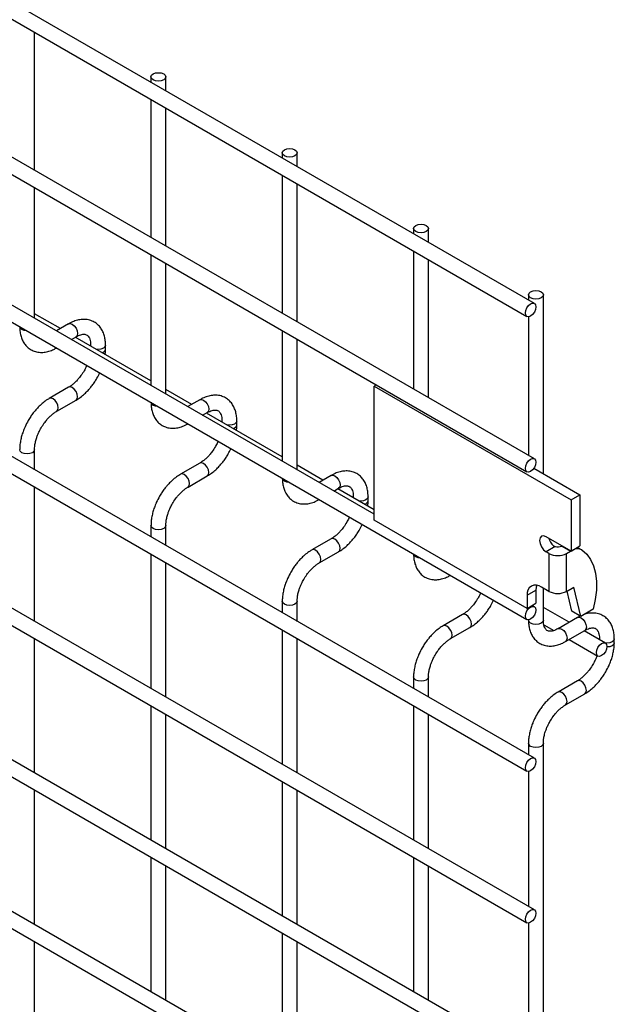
# Model space of a CAD drawing. Header units: inches. Extents: x 0.2 to 10.7, y 0.2 to 8.1.
# Tile 19 of 20: x 10.099 to 10.632, y 5.896 to 6.78. Entities that reach past the tile are written whole.
import ezdxf

# ---------------------------------------------------------------- set-up
doc = ezdxf.new("R2010")
doc.units = ezdxf.units.IN
doc.header["$MEASUREMENT"] = 0

msp = doc.modelspace()

# ---------------------------------------------------------------- linework, layer by layer
for p, q in [((10.56049, 6.52517), (7.85522, 8.08689)), ((7.84855, 8.07534), (10.55383, 6.51362)), ((10.56049, 6.38568), (7.85522, 7.9474)), ((7.84855, 7.93585), (10.55383, 6.37413)), ((7.84855, 7.80316), (10.55383, 6.24144)), ((10.41662, 6.33605), (7.9906, 7.73656)), ((10.56049, 6.1169), (7.85522, 7.67862)), ((7.84855, 7.66707), (10.55383, 6.10535)), ((10.56049, 5.98081), (7.85522, 7.54253)), ((7.84855, 7.53098), (10.55383, 5.96926)), ((10.56049, 5.84472), (7.85522, 7.40644)), ((7.84855, 7.39489), (10.55383, 5.83317)), ((10.56049, 5.70863), (7.85522, 7.27035)), ((7.84855, 7.2588), (10.55383, 5.69708)), ((10.11187, 6.64467), (10.11187, 6.76876)), ((10.21638, 6.7286), (10.21638, 6.72382)), ((10.22972, 6.71612), (10.22972, 6.7286)), ((10.21638, 6.70842), (10.21638, 6.58433)), ((10.22972, 6.57663), (10.22972, 6.70073)), ((10.33424, 6.66057), (10.33424, 6.65579)), ((10.34757, 6.64809), (10.34757, 6.66057)), ((10.33424, 6.64039), (10.33424, 6.51629)), ((10.34757, 6.5086), (10.34757, 6.63269)), ((10.11187, 6.51198), (10.11187, 6.62927)), ((10.45209, 6.59254), (10.45209, 6.58775)), ((10.46542, 6.58006), (10.46542, 6.59254)), ((10.21638, 6.56893), (10.21638, 6.45164)), ((10.45209, 6.57236), (10.45209, 6.44826)), ((10.22972, 6.44394), (10.22972, 6.56124)), ((10.46542, 6.44056), (10.46542, 6.56466)), ((10.55521, 6.53301), (10.55521, 6.52822)), ((10.56854, 6.37231), (10.56854, 6.53301)), ((10.13505, 6.50261), (10.11187, 6.51599)), ((10.14244, 6.50687), (10.13157, 6.5006)), ((10.55521, 6.51332), (10.55521, 6.38873)), ((10.33424, 6.5009), (10.33424, 6.38361)), ((10.14491, 6.4929), (10.1491, 6.49532)), ((10.21638, 6.45566), (10.14839, 6.49491)), ((10.34757, 6.37591), (10.34757, 6.4932)), ((10.16223, 6.48774), (10.16223, 6.48692)), ((10.16243, 6.4868), (10.16223, 6.48774)), ((10.17557, 6.48427), (10.17557, 6.48774)), ((10.14244, 6.44998), (10.12511, 6.43998)), ((10.25291, 6.43457), (10.22972, 6.44796)), ((10.41874, 6.45212), (10.41662, 6.4509)), ((10.41662, 6.4509), (10.5934, 6.34885)), ((10.41662, 6.3308), (10.41662, 6.4509)), ((10.13178, 6.42844), (10.1491, 6.43844)), ((10.26029, 6.43884), (10.24943, 6.43257)), ((10.26276, 6.42487), (10.26695, 6.42729)), ((10.33424, 6.38762), (10.26624, 6.42688)), ((10.28008, 6.41971), (10.28008, 6.41889)), ((10.28028, 6.41877), (10.28008, 6.4197)), ((10.29342, 6.41624), (10.29342, 6.41971)), ((10.11187, 6.37589), (10.11187, 6.39395)), ((10.26029, 6.38195), (10.24296, 6.37195)), ((10.37076, 6.36654), (10.34757, 6.37993)), ((10.56002, 6.37723), (10.60129, 6.35341)), ((10.24963, 6.3604), (10.26695, 6.3704)), ((10.37814, 6.3708), (10.36728, 6.36453)), ((10.11187, 6.2398), (10.11187, 6.36049)), ((10.38061, 6.35683), (10.38481, 6.35926)), ((10.41662, 6.34006), (10.38409, 6.35884)), ((10.39793, 6.35167), (10.39793, 6.35085)), ((10.39813, 6.35074), (10.39793, 6.35167)), ((10.41127, 6.3482), (10.41127, 6.35167)), ((10.5934, 6.34885), (10.60129, 6.35341)), ((10.5934, 6.34885), (10.5934, 6.30292)), ((10.60129, 6.35341), (10.60129, 6.30747)), ((10.55398, 6.2515), (10.41662, 6.3308)), ((10.21638, 6.32591), (10.21638, 6.31555)), ((10.22972, 6.30785), (10.22972, 6.32591)), ((10.37814, 6.31392), (10.36082, 6.30392)), ((10.5934, 6.30292), (10.57101, 6.31584)), ((10.57914, 6.30693), (10.57101, 6.30223)), ((10.58539, 6.30754), (10.58507, 6.30738)), ((10.58507, 6.30738), (10.59299, 6.30281)), ((10.5934, 6.30292), (10.60129, 6.30747)), ((10.5992, 6.30627), (10.60323, 6.30394)), ((10.21638, 6.30015), (10.21638, 6.17946)), ((10.36748, 6.29237), (10.38481, 6.30237)), ((10.5736, 6.30074), (10.57101, 6.30223)), ((10.5736, 6.30074), (10.5736, 6.26671)), ((10.58939, 6.30074), (10.59299, 6.30281)), ((10.58939, 6.26671), (10.58939, 6.30074)), ((10.59299, 6.30281), (10.59329, 6.30298)), ((10.22972, 6.17176), (10.22972, 6.29246)), ((10.5736, 6.26671), (10.56682, 6.27063)), ((10.56854, 6.24089), (10.56854, 6.26964)), ((10.58939, 6.26671), (10.59593, 6.27049)), ((10.60212, 6.24426), (10.59593, 6.27049)), ((10.55398, 6.26321), (10.56187, 6.26777)), ((10.55398, 6.26321), (10.55398, 6.2515)), ((10.56187, 6.26777), (10.56187, 6.25606)), ((10.59422, 6.24881), (10.58993, 6.26702)), ((10.33424, 6.25788), (10.33424, 6.24752)), ((10.34757, 6.23982), (10.34757, 6.25788)), ((10.55398, 6.2515), (10.56187, 6.25606)), ((10.56049, 6.25299), (10.55852, 6.25413)), ((10.59173, 6.23898), (10.56854, 6.25236)), ((10.61331, 6.25072), (10.60212, 6.24426)), ((10.49599, 6.24588), (10.47867, 6.23588)), ((10.59911, 6.24324), (10.58179, 6.23324)), ((10.60212, 6.24426), (10.59422, 6.24881)), ((10.48533, 6.22433), (10.50266, 6.23434)), ((10.55521, 6.24114), (10.55521, 6.24089)), ((10.56902, 6.23669), (10.57794, 6.23154)), ((10.11187, 6.10371), (10.11187, 6.2244)), ((10.33424, 6.23212), (10.33424, 6.11143)), ((10.34757, 6.10373), (10.34757, 6.22442)), ((10.58845, 6.22169), (10.60578, 6.23169)), ((10.62419, 6.22024), (10.60506, 6.23128)), ((10.6189, 6.22411), (10.6189, 6.22329)), ((10.61911, 6.22317), (10.6189, 6.2241)), ((10.63224, 6.22064), (10.63224, 6.22411)), ((10.59173, 6.22358), (10.61752, 6.20869)), ((10.45209, 6.18984), (10.45209, 6.17948)), ((10.46542, 6.17178), (10.46542, 6.18984)), ((10.59911, 6.18635), (10.58179, 6.17635)), ((10.58845, 6.1648), (10.60578, 6.17481)), ((10.21638, 6.16406), (10.21638, 6.04337)), ((10.45209, 6.16409), (10.45209, 6.04339)), ((10.22972, 6.03567), (10.22972, 6.15637)), ((10.46542, 6.03569), (10.46542, 6.15639)), ((10.55521, 6.13031), (10.55521, 6.11995)), ((10.56854, 5.28826), (10.56854, 6.13031)), ((10.55521, 6.10505), (10.55521, 5.98386)), ((10.33424, 6.09603), (10.33424, 5.97534)), ((10.11187, 5.96762), (10.11187, 6.08831)), ((10.34757, 5.96764), (10.34757, 6.08833)), ((10.21638, 6.02797), (10.21638, 5.90728)), ((10.45209, 6.028), (10.45209, 5.9073)), ((10.22972, 5.89958), (10.22972, 6.02028)), ((10.46542, 5.8996), (10.46542, 6.0203)), ((10.55521, 5.96896), (10.55521, 5.84777)), ((10.33424, 5.95994), (10.33424, 5.83925)), ((10.11187, 5.83153), (10.11187, 5.95222)), ((10.34757, 5.83155), (10.34757, 5.95224))]:
    msp.add_line(p, q)
at = {"flags": 128}
for points in [[(10.22777, 6.73132), (10.22921, 6.73008), (10.22972, 6.7286), (10.22921, 6.72713), (10.22777, 6.72588), (10.2256, 6.72505), (10.22305, 6.72475), (10.2205, 6.72505), (10.21834, 6.72588), (10.21689, 6.72713), (10.21638, 6.7286), (10.21689, 6.73008), (10.21834, 6.73132), (10.2205, 6.73216), (10.22305, 6.73245), (10.2256, 6.73216), (10.22777, 6.73132)], [(10.34562, 6.66329), (10.34706, 6.66204), (10.34757, 6.66057), (10.34706, 6.6591), (10.34562, 6.65785), (10.34345, 6.65701), (10.3409, 6.65672), (10.33835, 6.65701), (10.33619, 6.65785), (10.33474, 6.6591), (10.33424, 6.66057), (10.33474, 6.66204), (10.33619, 6.66329), (10.33835, 6.66412), (10.3409, 6.66442), (10.34345, 6.66412), (10.34562, 6.66329)], [(10.46347, 6.59526), (10.46491, 6.59401), (10.46542, 6.59254), (10.46491, 6.59106), (10.46347, 6.58981), (10.4613, 6.58898), (10.45875, 6.58869), (10.4562, 6.58898), (10.45404, 6.58981), (10.45259, 6.59106), (10.45209, 6.59254), (10.45259, 6.59401), (10.45404, 6.59526), (10.4562, 6.59609), (10.45875, 6.59638), (10.4613, 6.59609), (10.46347, 6.59526)], [(10.56659, 6.53573), (10.56803, 6.53448), (10.56854, 6.53301), (10.56803, 6.53153), (10.56659, 6.53028), (10.56442, 6.52945), (10.56187, 6.52916), (10.55932, 6.52945), (10.55716, 6.53028), (10.55571, 6.53153), (10.55521, 6.53301), (10.55571, 6.53448), (10.55716, 6.53573), (10.55932, 6.53656), (10.56187, 6.53685), (10.56442, 6.53656), (10.56659, 6.53573)], [(10.56187, 6.52212), (10.56151, 6.51983), (10.56049, 6.51747), (10.55896, 6.51541), (10.55716, 6.51395), (10.55536, 6.51333), (10.55383, 6.51362), (10.5528, 6.5148), (10.55244, 6.51668), (10.5528, 6.51897), (10.55383, 6.52132), (10.55536, 6.52339), (10.55716, 6.52484), (10.55896, 6.52547), (10.56049, 6.52517), (10.56151, 6.524), (10.56187, 6.52212)], [(10.14244, 6.50687), (10.14397, 6.50717), (10.14577, 6.50654)], [(10.10049, 6.5018), (10.09904, 6.50305), (10.09855, 6.50427)], [(10.10477, 6.50068), (10.10265, 6.50096), (10.10049, 6.5018)], [(10.14577, 6.50654), (10.14757, 6.50508), (10.1491, 6.50302), (10.15013, 6.50067), (10.15048, 6.49838), (10.15013, 6.4965), (10.1491, 6.49532), (10.1491, 6.49532)], [(10.17557, 6.48772), (10.17506, 6.48627), (10.17361, 6.48502), (10.17145, 6.48419), (10.1689, 6.48389), (10.16728, 6.48401)], [(10.14912, 6.43845), (10.15013, 6.43961), (10.15048, 6.44149), (10.15013, 6.44378), (10.1491, 6.44614), (10.14757, 6.4482), (10.14577, 6.44965), (10.14397, 6.45028), (10.14245, 6.44999)], [(10.12845, 6.43965), (10.12664, 6.44028), (10.12511, 6.43998), (10.12509, 6.43997)], [(10.13177, 6.42843), (10.13178, 6.42844), (10.1328, 6.42961), (10.13316, 6.43149), (10.1328, 6.43378), (10.13178, 6.43613), (10.13025, 6.4382), (10.12845, 6.43965)], [(10.21834, 6.43376), (10.21689, 6.43501), (10.2164, 6.43624)], [(10.26029, 6.43884), (10.26182, 6.43913), (10.26362, 6.43851)], [(10.26362, 6.43851), (10.26543, 6.43705), (10.26695, 6.43499), (10.26798, 6.43263), (10.26834, 6.43034), (10.26798, 6.42847), (10.26695, 6.42729), (10.26695, 6.42729)], [(10.22262, 6.43265), (10.2205, 6.43293), (10.21834, 6.43376)], [(10.29342, 6.41969), (10.29291, 6.41823), (10.29146, 6.41699), (10.2893, 6.41615), (10.28675, 6.41586), (10.28513, 6.41597)], [(10.11187, 6.39396), (10.11187, 6.39395), (10.11136, 6.39247), (10.10991, 6.39123), (10.10775, 6.39039), (10.1052, 6.3901), (10.10265, 6.39039), (10.10049, 6.39123), (10.09904, 6.39247), (10.09853, 6.39395), (10.09853, 6.39397)], [(10.56187, 6.38263), (10.56151, 6.38034), (10.56049, 6.37798), (10.55896, 6.37592), (10.55716, 6.37446), (10.55536, 6.37383), (10.55383, 6.37413), (10.5528, 6.37531), (10.55244, 6.37718), (10.5528, 6.37947), (10.55383, 6.38183), (10.55536, 6.38389), (10.55716, 6.38535), (10.55896, 6.38598), (10.56049, 6.38568), (10.56151, 6.3845), (10.56187, 6.38263)], [(10.26698, 6.37042), (10.26798, 6.37158), (10.26834, 6.37346), (10.26798, 6.37575), (10.26695, 6.3781), (10.26543, 6.38016), (10.26362, 6.38162), (10.26182, 6.38225), (10.2603, 6.38196)], [(10.2463, 6.37162), (10.24449, 6.37225), (10.24296, 6.37195), (10.24294, 6.37194)], [(10.24962, 6.3604), (10.24963, 6.3604), (10.25065, 6.36158), (10.25101, 6.36345), (10.25065, 6.36574), (10.24963, 6.3681), (10.2481, 6.37016), (10.2463, 6.37162)], [(10.33619, 6.36573), (10.33474, 6.36698), (10.33425, 6.3682)], [(10.34047, 6.36461), (10.33835, 6.3649), (10.33619, 6.36573)], [(10.37814, 6.3708), (10.37967, 6.3711), (10.38147, 6.37047)], [(10.38147, 6.37047), (10.38328, 6.36902), (10.38481, 6.36695), (10.38583, 6.3646), (10.38619, 6.36231), (10.38583, 6.36043), (10.38481, 6.35926), (10.38481, 6.35926)], [(10.41127, 6.35166), (10.41076, 6.3502), (10.40931, 6.34895), (10.40715, 6.34812), (10.4046, 6.34782), (10.40298, 6.34794)], [(10.22972, 6.32592), (10.22972, 6.32591), (10.22921, 6.32444), (10.22777, 6.32319), (10.2256, 6.32236), (10.22305, 6.32206), (10.2205, 6.32236), (10.21834, 6.32319), (10.21689, 6.32444), (10.21638, 6.32591), (10.21638, 6.32593)], [(10.38483, 6.30238), (10.38583, 6.30355), (10.38619, 6.30542), (10.38583, 6.30771), (10.38481, 6.31007), (10.38328, 6.31213), (10.38147, 6.31359), (10.37967, 6.31421), (10.37815, 6.31392)], [(10.57101, 6.31584), (10.56875, 6.31663), (10.56684, 6.31626), (10.56556, 6.31479), (10.56511, 6.31244), (10.56556, 6.30958), (10.56684, 6.30663), (10.56875, 6.30405), (10.57101, 6.30223)], [(10.36415, 6.30359), (10.36234, 6.30421), (10.36082, 6.30392), (10.36079, 6.3039)], [(10.36747, 6.29236), (10.36748, 6.29237), (10.3685, 6.29354), (10.36886, 6.29542), (10.3685, 6.29771), (10.36748, 6.30007), (10.36595, 6.30213), (10.36415, 6.30359)], [(10.60323, 6.30394), (10.60744, 6.30016), (10.61089, 6.29535), (10.61353, 6.28959), (10.6153, 6.28299), (10.61617, 6.27566), (10.61612, 6.26775), (10.61517, 6.25938), (10.61331, 6.25072)], [(10.45404, 6.2977), (10.45259, 6.29894), (10.4521, 6.30017)], [(10.45832, 6.29658), (10.4562, 6.29686), (10.45404, 6.2977)], [(10.56259, 6.27224), (10.56212, 6.27052), (10.56187, 6.26777)], [(10.34757, 6.25789), (10.34757, 6.25788), (10.34706, 6.25641), (10.34562, 6.25516), (10.34345, 6.25432), (10.3409, 6.25403), (10.33835, 6.25432), (10.33619, 6.25516), (10.33474, 6.25641), (10.33424, 6.25788), (10.33424, 6.2579)], [(10.56187, 6.24994), (10.56151, 6.24765), (10.56049, 6.24529), (10.55896, 6.24323), (10.55716, 6.24177), (10.55536, 6.24115), (10.55383, 6.24144), (10.5528, 6.24262), (10.55244, 6.2445), (10.5528, 6.24679), (10.55383, 6.24914), (10.55536, 6.25121), (10.55716, 6.25266), (10.55896, 6.25329), (10.56049, 6.25299), (10.56151, 6.25181), (10.56187, 6.24994)], [(10.50268, 6.23435), (10.50368, 6.23551), (10.50404, 6.23739), (10.50368, 6.23968), (10.50266, 6.24203), (10.50113, 6.2441), (10.49932, 6.24555), (10.49752, 6.24618), (10.496, 6.24589)], [(10.59911, 6.24324), (10.60064, 6.24354), (10.60244, 6.24291)], [(10.60244, 6.24291), (10.60425, 6.24145), (10.60578, 6.23939), (10.6068, 6.23703), (10.60716, 6.23474), (10.6068, 6.23287), (10.60578, 6.23169), (10.60578, 6.23169)], [(10.482, 6.23555), (10.4802, 6.23618), (10.47867, 6.23588), (10.47865, 6.23587)], [(10.48532, 6.22433), (10.48533, 6.22433), (10.48635, 6.22551), (10.48671, 6.22739), (10.48635, 6.22968), (10.48533, 6.23203), (10.4838, 6.2341), (10.482, 6.23555)], [(10.55716, 6.23817), (10.55571, 6.23942), (10.55521, 6.24089)], [(10.56854, 6.24089), (10.56803, 6.23942), (10.56659, 6.23817), (10.56442, 6.23733), (10.56187, 6.23704), (10.55932, 6.23733), (10.55716, 6.23817)], [(10.5818, 6.23325), (10.58332, 6.23353), (10.58512, 6.23291), (10.58692, 6.23145), (10.58845, 6.22939), (10.58947, 6.22703), (10.58983, 6.22474), (10.58947, 6.22287), (10.58848, 6.22171)], [(10.63224, 6.22409), (10.63173, 6.22264), (10.63029, 6.22139), (10.62812, 6.22055), (10.62557, 6.22026), (10.62395, 6.22038)], [(10.62557, 6.21718), (10.62521, 6.21489), (10.62419, 6.21254), (10.62266, 6.21047), (10.62086, 6.20902), (10.61905, 6.20839), (10.61752, 6.20869), (10.6165, 6.20987), (10.61614, 6.21174), (10.6165, 6.21403), (10.61752, 6.21639), (10.61905, 6.21845), (10.62086, 6.21991), (10.62266, 6.22053), (10.62419, 6.22024), (10.62521, 6.21906), (10.62557, 6.21718)], [(10.63224, 6.22062), (10.63173, 6.21917), (10.63029, 6.21792), (10.62812, 6.21708), (10.62557, 6.21679), (10.62556, 6.21679)], [(10.46542, 6.18986), (10.46542, 6.18984), (10.46491, 6.18837), (10.46347, 6.18712), (10.4613, 6.18629), (10.45875, 6.186), (10.4562, 6.18629), (10.45404, 6.18712), (10.45259, 6.18837), (10.45209, 6.18984), (10.45209, 6.18987)], [(10.6058, 6.17482), (10.6068, 6.17598), (10.60716, 6.17786), (10.6068, 6.18015), (10.60578, 6.1825), (10.60425, 6.18457), (10.60244, 6.18602), (10.60064, 6.18665), (10.59912, 6.18636)], [(10.58512, 6.17602), (10.58332, 6.17665), (10.58179, 6.17635), (10.58177, 6.17634)], [(10.58844, 6.1648), (10.58845, 6.1648), (10.58947, 6.16598), (10.58983, 6.16786), (10.58947, 6.17015), (10.58845, 6.1725), (10.58692, 6.17457), (10.58512, 6.17602)], [(10.56854, 6.13033), (10.56854, 6.13031), (10.56803, 6.12884), (10.56659, 6.12759), (10.56442, 6.12676), (10.56187, 6.12647), (10.55932, 6.12676), (10.55716, 6.12759), (10.55571, 6.12884), (10.55521, 6.13031), (10.55521, 6.13034)], [(10.56187, 6.11385), (10.56151, 6.11156), (10.56049, 6.1092), (10.55896, 6.10714), (10.55716, 6.10568), (10.55536, 6.10506), (10.55383, 6.10535), (10.5528, 6.10653), (10.55244, 6.10841), (10.5528, 6.1107), (10.55383, 6.11305), (10.55536, 6.11512), (10.55716, 6.11657), (10.55896, 6.1172), (10.56049, 6.1169), (10.56151, 6.11572), (10.56187, 6.11385)], [(10.56187, 5.97776), (10.56151, 5.97547), (10.56049, 5.97311), (10.55896, 5.97105), (10.55716, 5.96959), (10.55536, 5.96897), (10.55383, 5.96926), (10.5528, 5.97044), (10.55244, 5.97232), (10.5528, 5.97461), (10.55383, 5.97696), (10.55536, 5.97903), (10.55716, 5.98048), (10.55896, 5.98111), (10.56049, 5.98081), (10.56151, 5.97963), (10.56187, 5.97776)]]:
    msp.add_lwpolyline(points, dxfattribs=at)
for centre, radius, start, end in [((10.17148, 6.48507), 0.00417, 283.61486, 348.73138), ((10.28933, 6.41703), 0.00417, 283.61486, 348.73138), ((10.40718, 6.349), 0.00417, 283.61486, 348.73138), ((10.58663, 6.31808), 0.01375, 195.15455, 228.63963), ((10.58147, 6.31556), 0.00894, 254.89325, 293.76365), ((10.59923, 6.29535), 0.00947, 65.02423, 117.66493), ((10.5815, 6.31598), 0.01716, 242.60967, 297.39033), ((10.56181, 6.26448), 0.00793, 50.79671, 189.21404), ((10.5815, 6.28195), 0.01716, 242.60967, 297.39033)]:
    msp.add_arc(centre, radius, start, end)
for points, knots in [([(10.17551, 6.48772), (10.17551, 6.48871), (10.17551, 6.49117), (10.1749, 6.49487), (10.17372, 6.4988), (10.17191, 6.50239), (10.16944, 6.50556), (10.16629, 6.50817), (10.16242, 6.51007), (10.15813, 6.51098), (10.15364, 6.51092), (10.14923, 6.50997), (10.14546, 6.50857), (10.14324, 6.50726), (10.14245, 6.50679)], [0, 0, 0, 0, 0.055891, 0.138867, 0.222826, 0.307399, 0.392678, 0.479776, 0.571102, 0.670205, 0.761479, 0.854858, 0.948417, 1, 1, 1, 1]), ([(10.09859, 6.50454), (10.09859, 6.50357), (10.09859, 6.50112), (10.09919, 6.49743), (10.10036, 6.49349), (10.10216, 6.48988), (10.10462, 6.4867), (10.10776, 6.48407), (10.11161, 6.48215), (10.1159, 6.48121), (10.12039, 6.48124), (10.12481, 6.48217), (10.12864, 6.48356), (10.13092, 6.48491), (10.13177, 6.4854)], [0, 0, 0, 0, 0.054697, 0.137511, 0.221311, 0.305727, 0.390838, 0.477724, 0.568752, 0.667443, 0.758472, 0.851633, 0.945048, 1, 1, 1, 1]), ([(10.1491, 6.4953), (10.14981, 6.49569), (10.15134, 6.49653), (10.15348, 6.49726), (10.15545, 6.49762), (10.1571, 6.49757), (10.15849, 6.49718), (10.15956, 6.49648), (10.16062, 6.49519), (10.16148, 6.49337), (10.16204, 6.4909), (10.1623, 6.48896), (10.16223, 6.48779), (10.16222, 6.48774)], [0, 0, 0, 0, 0.076686, 0.165037, 0.254932, 0.348995, 0.454249, 0.590794, 0.696654, 0.797635, 0.896956, 0.995312, 1, 1, 1, 1]), ([(10.17523, 6.47941), (10.17538, 6.48059), (10.17559, 6.48224), (10.17553, 6.4838), (10.17551, 6.48425)], [0, 0, 0, 0, 0.714053, 1, 1, 1, 1]), ([(10.15635, 6.46481), (10.15543, 6.46331), (10.15413, 6.46121), (10.15196, 6.45839), (10.15005, 6.45616), (10.14769, 6.45382), (10.14524, 6.4518), (10.14344, 6.45052), (10.14255, 6.45006), (10.14245, 6.45001)], [0, 0, 0, 0, 0.233946, 0.329093, 0.484887, 0.643376, 0.809607, 0.978684, 1, 1, 1, 1]), ([(10.14909, 6.43852), (10.14971, 6.43886), (10.15169, 6.43993), (10.1548, 6.44233), (10.15828, 6.44546), (10.16116, 6.44858), (10.16367, 6.45168), (10.16586, 6.45479), (10.16821, 6.45852), (10.16954, 6.46126), (10.1703, 6.46285)], [0, 0, 0, 0, 0.071982, 0.230009, 0.376763, 0.510502, 0.614264, 0.732866, 0.84542, 1, 1, 1, 1]), ([(10.15873, 6.46953), (10.15859, 6.4692), (10.15791, 6.46759), (10.15704, 6.46604), (10.15635, 6.46481)], [0, 0, 0, 0, 0.2080389, 1, 1, 1, 1]), ([(10.12512, 6.4399), (10.12456, 6.4396), (10.12262, 6.43855), (10.11954, 6.43619), (10.11602, 6.43305), (10.11311, 6.42992), (10.11059, 6.42681), (10.10833, 6.42368), (10.10694, 6.42136), (10.10623, 6.42019)], [0, 0, 0, 0, 0.0778655, 0.2648252, 0.4390147, 0.5990005, 0.7209984, 0.8593082, 1, 1, 1, 1]), ([(10.21644, 6.43651), (10.21644, 6.43554), (10.21644, 6.43309), (10.21704, 6.42939), (10.21821, 6.42545), (10.22001, 6.42184), (10.22247, 6.41866), (10.22561, 6.41603), (10.22946, 6.41411), (10.23376, 6.41317), (10.23824, 6.41321), (10.24266, 6.41413), (10.24649, 6.41553), (10.24877, 6.41687), (10.24962, 6.41737)], [0, 0, 0, 0, 0.054697, 0.137511, 0.221311, 0.305727, 0.390838, 0.477724, 0.568752, 0.667443, 0.758472, 0.851633, 0.945048, 1, 1, 1, 1]), ([(10.29336, 6.41968), (10.29336, 6.42067), (10.29336, 6.42313), (10.29275, 6.42684), (10.29157, 6.43077), (10.28976, 6.43436), (10.28729, 6.43753), (10.28414, 6.44014), (10.28028, 6.44204), (10.27598, 6.44295), (10.27149, 6.44289), (10.26708, 6.44193), (10.26331, 6.44054), (10.26109, 6.43922), (10.2603, 6.43875)], [0, 0, 0, 0, 0.055891, 0.138867, 0.222826, 0.307399, 0.392678, 0.479776, 0.571102, 0.670205, 0.761479, 0.854858, 0.948417, 1, 1, 1, 1]), ([(10.11778, 6.41352), (10.11871, 6.41502), (10.12001, 6.41713), (10.12218, 6.41997), (10.12411, 6.42221), (10.12647, 6.42456), (10.12893, 6.42659), (10.13075, 6.42788), (10.13166, 6.42835), (10.13177, 6.42841)], [0, 0, 0, 0, 0.2333375, 0.3282376, 0.4836415, 0.6417552, 0.8076147, 0.9763389, 1, 1, 1, 1]), ([(10.26695, 6.42727), (10.26766, 6.42766), (10.26919, 6.4285), (10.27133, 6.42922), (10.2733, 6.42958), (10.27496, 6.42954), (10.27634, 6.42915), (10.27741, 6.42845), (10.27847, 6.42715), (10.27933, 6.42534), (10.27989, 6.42287), (10.28015, 6.42093), (10.28008, 6.41975), (10.28007, 6.4197)], [0, 0, 0, 0, 0.076686, 0.165037, 0.254932, 0.348995, 0.454249, 0.590794, 0.696654, 0.797635, 0.896956, 0.995312, 1, 1, 1, 1]), ([(10.10623, 6.42019), (10.10521, 6.4183), (10.10377, 6.41564), (10.10207, 6.41157), (10.10081, 6.40808), (10.09967, 6.40393), (10.09889, 6.39967), (10.09851, 6.39629), (10.09857, 6.39444), (10.09859, 6.39397)], [0, 0, 0, 0, 0.221268, 0.311483, 0.460164, 0.612945, 0.775445, 0.943585, 1, 1, 1, 1]), ([(10.11188, 6.39396), (10.11191, 6.39495), (10.11196, 6.39699), (10.11256, 6.40045), (10.11345, 6.40379), (10.11455, 6.40688), (10.11589, 6.41005), (10.11708, 6.41224), (10.11778, 6.41352)], [0, 0, 0, 0, 0.171377, 0.354378, 0.535542, 0.668658, 0.807018, 1, 1, 1, 1]), ([(10.29308, 6.41138), (10.29323, 6.41256), (10.29344, 6.41421), (10.29338, 6.41577), (10.29336, 6.41621)], [0, 0, 0, 0, 0.714053, 1, 1, 1, 1]), ([(10.27658, 6.4015), (10.27644, 6.40116), (10.27576, 6.39956), (10.27489, 6.39801), (10.2742, 6.39678)], [0, 0, 0, 0, 0.208039, 1, 1, 1, 1]), ([(10.2742, 6.39678), (10.27328, 6.39528), (10.27198, 6.39318), (10.26982, 6.39035), (10.2679, 6.38812), (10.26554, 6.38578), (10.26309, 6.38377), (10.26129, 6.38248), (10.2604, 6.38203), (10.2603, 6.38198)], [0, 0, 0, 0, 0.233946, 0.329093, 0.484887, 0.643376, 0.809607, 0.978684, 1, 1, 1, 1]), ([(10.26694, 6.37049), (10.26756, 6.37082), (10.26954, 6.3719), (10.27265, 6.37429), (10.27613, 6.37743), (10.27901, 6.38054), (10.28152, 6.38365), (10.28371, 6.38675), (10.28606, 6.39049), (10.28739, 6.39323), (10.28816, 6.39481)], [0, 0, 0, 0, 0.071982, 0.230009, 0.376763, 0.510502, 0.614264, 0.732866, 0.84542, 1, 1, 1, 1]), ([(10.41121, 6.35165), (10.41121, 6.35264), (10.41121, 6.3551), (10.4106, 6.3588), (10.40942, 6.36273), (10.40761, 6.36633), (10.40514, 6.36949), (10.40199, 6.3721), (10.39813, 6.374), (10.39383, 6.37492), (10.38934, 6.37485), (10.38493, 6.3739), (10.38116, 6.37251), (10.37894, 6.37119), (10.37815, 6.37072)], [0, 0, 0, 0, 0.055891, 0.138867, 0.222826, 0.307399, 0.392678, 0.479776, 0.571102, 0.670205, 0.761479, 0.854858, 0.948417, 1, 1, 1, 1]), ([(10.24298, 6.37187), (10.24241, 6.37156), (10.24047, 6.37052), (10.23739, 6.36816), (10.23387, 6.36502), (10.23096, 6.36189), (10.22844, 6.35878), (10.22618, 6.35564), (10.22479, 6.35332), (10.22408, 6.35216)], [0, 0, 0, 0, 0.0778655, 0.2648252, 0.4390147, 0.5990005, 0.7209984, 0.8593082, 1, 1, 1, 1]), ([(10.33429, 6.36847), (10.33429, 6.3675), (10.33429, 6.36506), (10.33489, 6.36136), (10.33606, 6.35742), (10.33787, 6.35381), (10.34032, 6.35063), (10.34346, 6.348), (10.34731, 6.34608), (10.35161, 6.34514), (10.35609, 6.34517), (10.36051, 6.3461), (10.36434, 6.3475), (10.36663, 6.34884), (10.36747, 6.34934)], [0, 0, 0, 0, 0.0546972, 0.1375114, 0.2213111, 0.3057267, 0.3908379, 0.4777237, 0.5687525, 0.6674428, 0.7584725, 0.8516333, 0.9450485, 1, 1, 1, 1]), ([(10.23563, 6.34549), (10.23656, 6.34699), (10.23786, 6.3491), (10.24003, 6.35193), (10.24196, 6.35417), (10.24432, 6.35652), (10.24678, 6.35855), (10.2486, 6.35985), (10.24951, 6.36032), (10.24962, 6.36037)], [0, 0, 0, 0, 0.2333375, 0.3282376, 0.4836415, 0.6417552, 0.8076147, 0.9763389, 1, 1, 1, 1]), ([(10.3848, 6.35923), (10.38551, 6.35962), (10.38704, 6.36046), (10.38918, 6.36119), (10.39115, 6.36155), (10.39281, 6.3615), (10.39419, 6.36111), (10.39527, 6.36041), (10.39632, 6.35912), (10.39718, 6.35731), (10.39774, 6.35484), (10.398, 6.3529), (10.39793, 6.35172), (10.39792, 6.35167)], [0, 0, 0, 0, 0.076686, 0.165037, 0.254932, 0.348995, 0.454249, 0.590794, 0.696654, 0.797635, 0.896956, 0.995312, 1, 1, 1, 1]), ([(10.22408, 6.35216), (10.22306, 6.35027), (10.22162, 6.34761), (10.21992, 6.34354), (10.21866, 6.34005), (10.21752, 6.3359), (10.21674, 6.33163), (10.21636, 6.32826), (10.21642, 6.3264), (10.21644, 6.32593)], [0, 0, 0, 0, 0.221268, 0.311483, 0.460164, 0.612945, 0.775445, 0.943585, 1, 1, 1, 1]), ([(10.41093, 6.34335), (10.41108, 6.34452), (10.41129, 6.34617), (10.41123, 6.34773), (10.41121, 6.34818)], [0, 0, 0, 0, 0.714053, 1, 1, 1, 1]), ([(10.22974, 6.32593), (10.22976, 6.32691), (10.22981, 6.32895), (10.23041, 6.33242), (10.2313, 6.33575), (10.2324, 6.33884), (10.23374, 6.34202), (10.23494, 6.34421), (10.23563, 6.34549)], [0, 0, 0, 0, 0.171377, 0.354378, 0.535542, 0.668658, 0.807018, 1, 1, 1, 1]), ([(10.39443, 6.33346), (10.39429, 6.33313), (10.39361, 6.33153), (10.39274, 6.32997), (10.39205, 6.32874)], [0, 0, 0, 0, 0.208039, 1, 1, 1, 1]), ([(10.39205, 6.32874), (10.39113, 6.32725), (10.38984, 6.32514), (10.38767, 6.32232), (10.38575, 6.32009), (10.38339, 6.31775), (10.38094, 6.31573), (10.37914, 6.31445), (10.37825, 6.31399), (10.37815, 6.31394)], [0, 0, 0, 0, 0.233946, 0.329093, 0.484887, 0.643376, 0.809607, 0.978684, 1, 1, 1, 1]), ([(10.38479, 6.30245), (10.38541, 6.30279), (10.38739, 6.30386), (10.3905, 6.30626), (10.39398, 6.30939), (10.39686, 6.31251), (10.39937, 6.31561), (10.40156, 6.31872), (10.40391, 6.32246), (10.40524, 6.32519), (10.40601, 6.32678)], [0, 0, 0, 0, 0.0719822, 0.230009, 0.3767627, 0.5105025, 0.614264, 0.732866, 0.8454197, 1, 1, 1, 1]), ([(10.36083, 6.30383), (10.36026, 6.30353), (10.35832, 6.30249), (10.35524, 6.30013), (10.35172, 6.29698), (10.34881, 6.29385), (10.34629, 6.29075), (10.34404, 6.28761), (10.34264, 6.28529), (10.34194, 6.28412)], [0, 0, 0, 0, 0.077866, 0.264825, 0.439015, 0.599, 0.720998, 0.859308, 1, 1, 1, 1]), ([(10.45214, 6.30044), (10.45214, 6.29947), (10.45214, 6.29702), (10.45274, 6.29332), (10.45391, 6.28939), (10.45572, 6.28578), (10.45817, 6.28259), (10.46131, 6.27997), (10.46517, 6.27805), (10.46946, 6.2771), (10.47394, 6.27714), (10.47837, 6.27807), (10.48219, 6.27946), (10.48448, 6.2808), (10.48532, 6.2813)], [0, 0, 0, 0, 0.054697, 0.137511, 0.221311, 0.305727, 0.390838, 0.477724, 0.568752, 0.667443, 0.758472, 0.851633, 0.945048, 1, 1, 1, 1]), ([(10.35348, 6.27746), (10.35441, 6.27896), (10.35571, 6.28107), (10.35788, 6.2839), (10.35981, 6.28614), (10.36217, 6.28849), (10.36464, 6.29052), (10.36645, 6.29182), (10.36736, 6.29228), (10.36747, 6.29234)], [0, 0, 0, 0, 0.2333375, 0.3282376, 0.4836415, 0.6417552, 0.8076147, 0.9763389, 1, 1, 1, 1]), ([(10.34194, 6.28412), (10.34091, 6.28223), (10.33948, 6.27957), (10.33777, 6.27551), (10.33652, 6.27201), (10.33537, 6.26787), (10.33459, 6.2636), (10.33421, 6.26023), (10.33428, 6.25837), (10.33429, 6.2579)], [0, 0, 0, 0, 0.221268, 0.311483, 0.460164, 0.612945, 0.775445, 0.943585, 1, 1, 1, 1]), ([(10.34759, 6.25789), (10.34761, 6.25888), (10.34767, 6.26092), (10.34826, 6.26438), (10.34915, 6.26772), (10.35025, 6.27081), (10.35159, 6.27398), (10.35279, 6.27618), (10.35348, 6.27746)], [0, 0, 0, 0, 0.171377, 0.354378, 0.535542, 0.668658, 0.807018, 1, 1, 1, 1]), ([(10.50991, 6.26071), (10.50898, 6.25921), (10.50769, 6.25711), (10.50552, 6.25429), (10.5036, 6.25206), (10.50124, 6.24971), (10.49879, 6.2477), (10.49699, 6.24642), (10.4961, 6.24596), (10.496, 6.24591)], [0, 0, 0, 0, 0.233946, 0.329093, 0.484887, 0.643376, 0.809607, 0.978684, 1, 1, 1, 1]), ([(10.51228, 6.26543), (10.51214, 6.26509), (10.51146, 6.26349), (10.51059, 6.26194), (10.50991, 6.26071)], [0, 0, 0, 0, 0.208039, 1, 1, 1, 1]), ([(10.50265, 6.23442), (10.50326, 6.23476), (10.50524, 6.23583), (10.50835, 6.23823), (10.51183, 6.24136), (10.51471, 6.24447), (10.51722, 6.24758), (10.51942, 6.25069), (10.52176, 6.25442), (10.52309, 6.25716), (10.52386, 6.25874)], [0, 0, 0, 0, 0.071982, 0.230009, 0.376763, 0.510502, 0.614264, 0.732866, 0.84542, 1, 1, 1, 1]), ([(10.60161, 6.24455), (10.60158, 6.24453), (10.60073, 6.2442), (10.59991, 6.24367), (10.59912, 6.24316)], [0, 0, 0, 0, 0.045215, 1, 1, 1, 1]), ([(10.63218, 6.22409), (10.63218, 6.22508), (10.63218, 6.22754), (10.63157, 6.23124), (10.6304, 6.23517), (10.62858, 6.23876), (10.62612, 6.24193), (10.62296, 6.24454), (10.6191, 6.24643), (10.6148, 6.24736), (10.61032, 6.24725), (10.60697, 6.24668), (10.60511, 6.24592), (10.60472, 6.24576)], [0, 0, 0, 0, 0.063509, 0.157796, 0.2532, 0.3493, 0.446205, 0.545174, 0.648949, 0.761561, 0.865276, 0.971385, 1, 1, 1, 1]), ([(10.47868, 6.2358), (10.47811, 6.23549), (10.47617, 6.23445), (10.47309, 6.23209), (10.46957, 6.22895), (10.46666, 6.22582), (10.46415, 6.22271), (10.46189, 6.21957), (10.46049, 6.21726), (10.45979, 6.21609)], [0, 0, 0, 0, 0.077866, 0.264825, 0.439015, 0.599, 0.720998, 0.859308, 1, 1, 1, 1]), ([(10.55526, 6.24091), (10.55526, 6.23994), (10.55526, 6.23749), (10.55586, 6.23379), (10.55703, 6.22986), (10.55884, 6.22625), (10.56129, 6.22307), (10.56443, 6.22044), (10.56829, 6.21852), (10.57258, 6.21757), (10.57706, 6.21761), (10.58149, 6.21854), (10.58531, 6.21993), (10.5876, 6.22128), (10.58844, 6.22177)], [0, 0, 0, 0, 0.0546972, 0.1375114, 0.2213111, 0.3057267, 0.3908379, 0.4777237, 0.5687525, 0.6674428, 0.7584725, 0.8516333, 0.9450485, 1, 1, 1, 1]), ([(10.58179, 6.23326), (10.58109, 6.23288), (10.57956, 6.23203), (10.57742, 6.2313), (10.57543, 6.23093), (10.57376, 6.23097), (10.57236, 6.23135), (10.57127, 6.23205), (10.57021, 6.23333), (10.56933, 6.23513), (10.56875, 6.23759), (10.56848, 6.23957), (10.56855, 6.2408), (10.56856, 6.2409)], [0, 0, 0, 0, 0.075299, 0.163473, 0.253158, 0.346905, 0.451549, 0.586441, 0.692807, 0.793714, 0.892885, 0.991102, 1, 1, 1, 1]), ([(10.60577, 6.23167), (10.60648, 6.23206), (10.60801, 6.2329), (10.61015, 6.23362), (10.61212, 6.23398), (10.61378, 6.23394), (10.61516, 6.23355), (10.61624, 6.23285), (10.61729, 6.23156), (10.61816, 6.22974), (10.61871, 6.22727), (10.61897, 6.22533), (10.6189, 6.22416), (10.6189, 6.2241)], [0, 0, 0, 0, 0.076686, 0.165037, 0.254932, 0.348995, 0.454249, 0.590794, 0.696654, 0.797635, 0.896956, 0.995312, 1, 1, 1, 1]), ([(10.47133, 6.20942), (10.47226, 6.21092), (10.47356, 6.21303), (10.47573, 6.21587), (10.47766, 6.2181), (10.48002, 6.22046), (10.48249, 6.22248), (10.4843, 6.22378), (10.48521, 6.22425), (10.48532, 6.22431)], [0, 0, 0, 0, 0.2333375, 0.3282376, 0.4836415, 0.6417552, 0.8076147, 0.9763389, 1, 1, 1, 1]), ([(10.45979, 6.21609), (10.45876, 6.2142), (10.45733, 6.21154), (10.45562, 6.20747), (10.45437, 6.20398), (10.45322, 6.19983), (10.45244, 6.19557), (10.45207, 6.19219), (10.45213, 6.19033), (10.45214, 6.18987)], [0, 0, 0, 0, 0.221268, 0.311483, 0.460164, 0.612945, 0.775445, 0.943585, 1, 1, 1, 1]), ([(10.62457, 6.19451), (10.62559, 6.1964), (10.62703, 6.19905), (10.62873, 6.20311), (10.62998, 6.20659), (10.63112, 6.21073), (10.63189, 6.21499), (10.63226, 6.21833), (10.6322, 6.22017), (10.63218, 6.22062)], [0, 0, 0, 0, 0.221785, 0.312213, 0.461241, 0.614374, 0.777245, 0.94577, 1, 1, 1, 1]), ([(10.46544, 6.18986), (10.46546, 6.19084), (10.46552, 6.19288), (10.46611, 6.19635), (10.467, 6.19969), (10.4681, 6.20277), (10.46944, 6.20595), (10.47064, 6.20814), (10.47133, 6.20942)], [0, 0, 0, 0, 0.171377, 0.354378, 0.535542, 0.668658, 0.807018, 1, 1, 1, 1]), ([(10.6167, 6.20916), (10.61653, 6.20869), (10.61604, 6.20726), (10.61487, 6.20456), (10.6137, 6.20241), (10.61303, 6.20118)], [0, 0, 0, 0, 0.177508, 0.528704, 1, 1, 1, 1]), ([(10.61303, 6.20118), (10.6121, 6.19968), (10.61081, 6.19758), (10.60864, 6.19476), (10.60672, 6.19253), (10.60436, 6.19018), (10.60191, 6.18817), (10.60011, 6.18689), (10.59922, 6.18643), (10.59912, 6.18638)], [0, 0, 0, 0, 0.233946, 0.329093, 0.484887, 0.643376, 0.809607, 0.978684, 1, 1, 1, 1]), ([(10.60576, 6.17489), (10.60638, 6.17523), (10.60836, 6.1763), (10.61147, 6.1787), (10.61495, 6.18183), (10.61783, 6.18494), (10.62034, 6.18805), (10.62255, 6.19115), (10.62391, 6.19341), (10.62457, 6.19451)], [0, 0, 0, 0, 0.085144, 0.272065, 0.445652, 0.603845, 0.726579, 0.866866, 1, 1, 1, 1]), ([(10.5818, 6.17627), (10.58123, 6.17596), (10.57929, 6.17492), (10.57621, 6.17256), (10.57269, 6.16942), (10.56978, 6.16629), (10.56726, 6.16318), (10.56501, 6.16004), (10.56361, 6.15773), (10.56291, 6.15656)], [0, 0, 0, 0, 0.077866, 0.264825, 0.439015, 0.599, 0.720998, 0.859308, 1, 1, 1, 1]), ([(10.57445, 6.14989), (10.57538, 6.15139), (10.57668, 6.1535), (10.57885, 6.15634), (10.58078, 6.15858), (10.58314, 6.16093), (10.58561, 6.16295), (10.58742, 6.16425), (10.58833, 6.16472), (10.58844, 6.16478)], [0, 0, 0, 0, 0.2333375, 0.3282376, 0.4836415, 0.6417552, 0.8076147, 0.9763389, 1, 1, 1, 1]), ([(10.56291, 6.15656), (10.56188, 6.15467), (10.56045, 6.15201), (10.55874, 6.14794), (10.55749, 6.14445), (10.55634, 6.1403), (10.55556, 6.13604), (10.55518, 6.13266), (10.55525, 6.1308), (10.55526, 6.13034)], [0, 0, 0, 0, 0.221268, 0.311483, 0.460164, 0.612945, 0.775445, 0.943585, 1, 1, 1, 1]), ([(10.56856, 6.13033), (10.56858, 6.13131), (10.56864, 6.13335), (10.56923, 6.13682), (10.57012, 6.14016), (10.57122, 6.14325), (10.57256, 6.14642), (10.57376, 6.14861), (10.57445, 6.14989)], [0, 0, 0, 0, 0.1713768, 0.3543776, 0.5355423, 0.6686577, 0.8070178, 1, 1, 1, 1])]:
    msp.add_open_spline(points, degree=3, knots=knots)
msp.add_open_spline([(10.57755, 6.30776), (10.578, 6.30737), (10.57854, 6.30709), (10.57914, 6.30693)], degree=3)

doc.saveas('drawing.dxf')
